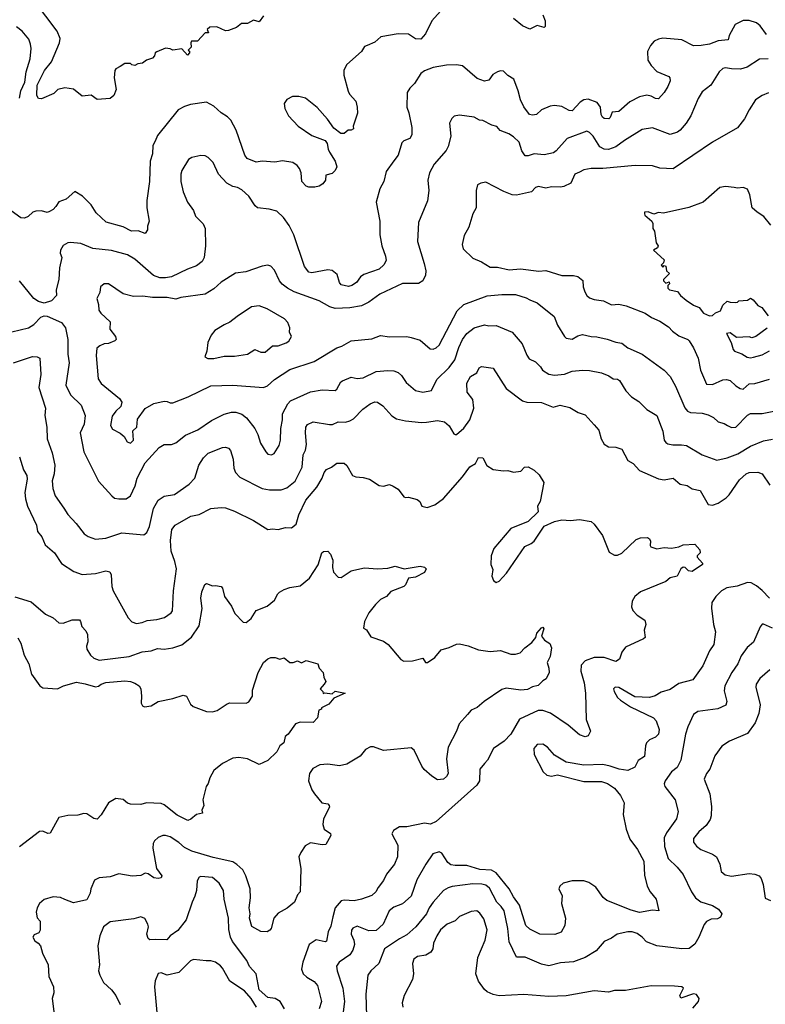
# Model space of a CAD drawing. Extents: x 1678759 to 1859541, y 384609 to 522867.
# Tile 43 of 256: x 1759227 to 1764326, y 400866 to 407603. Entities that reach past the tile are written whole.
import ezdxf

# ---------------------------------------------------------------- set-up
doc = ezdxf.new("R2010")
doc.units = 0

msp = doc.modelspace()

# ---------------------------------------------------------------- linework, layer by layer
at = {"layer": '0CON20XD'}
for points in [[(1760895, 407630), (1760865, 407587.5), (1760825, 407600), (1760785, 407576.7), (1760744.1, 407575.9), (1760710.7, 407549.3), (1760655, 407528.8), (1760635, 407527.5), (1760575, 407553.3), (1760528.3, 407551.7), (1760510, 407535), (1760518.3, 407511.7), (1760495, 407512.5), (1760443.6, 407456.4), (1760402.5, 407455), (1760397.5, 407445), (1760400, 407415), (1760380, 407395), (1760387.5, 407387.5), (1760387.5, 407375), (1760375, 407360), (1760335, 407402.5), (1760275, 407393.8), (1760255, 407403.8), (1760225, 407408), (1760165, 407383.3), (1760154.2, 407375.8), (1760148.8, 407355), (1760135, 407338.8), (1760095, 407326.7), (1760065.8, 407304.2), (1760035, 407300), (1760015, 407290), (1759994.1, 407294.1), (1759985, 407302.5), (1759945, 407302.5), (1759915, 407282.5), (1759885, 407267.5), (1759877.5, 407255), (1759873.3, 407205), (1759886.2, 407125), (1759870, 407085), (1759845, 407063.3), (1759757, 407057), (1759715, 407086.2), (1759655, 407080), (1759595, 407127.5), (1759535, 407136), (1759487.5, 407125), (1759461.4, 407098.6), (1759375, 407060), (1759355, 407062.9), (1759343.6, 407085), (1759346.2, 407155), (1759396.1, 407253.9), (1759444.7, 407315.3), (1759498, 407445), (1759504.5, 407475), (1759483.6, 407525), (1759328.9, 407728.9)], [(1762105, 407660.6), (1762045, 407594), (1762002.9, 407505), (1761969.5, 407470.5), (1761935, 407471.5), (1761885, 407502.5), (1761815, 407505.4), (1761696.2, 407485), (1761655, 407448.9), (1761604.1, 407425.9), (1761585, 407420), (1761564.4, 407385.6), (1761463.7, 407296.3), (1761442.6, 407257.4), (1761443.4, 407223.4), (1761472.7, 407112.7), (1761482.9, 407092.9), (1761526, 407045), (1761536, 407005), (1761536.1, 406963.9), (1761507.5, 406875), (1761510, 406855), (1761495, 406847.5), (1761473, 406847), (1761446.7, 406823.3), (1761423.9, 406823.9), (1761375, 406860), (1761331.7, 406921.7), (1761262.1, 407002.1), (1761182.5, 407065), (1761137, 407077), (1761092.5, 407077.5), (1761055, 407057.5), (1761035, 407030), (1761039.2, 406995), (1761066, 406945), (1761131.2, 406875), (1761225, 406810), (1761316.2, 406775), (1761329.2, 406755), (1761335.9, 406715.9), (1761345.8, 406695.8), (1761385.6, 406635.6), (1761396.7, 406595), (1761385, 406570), (1761365, 406550), (1761320.7, 406539.3), (1761318.8, 406505), (1761300.3, 406479.7), (1761275, 406464.2), (1761246.4, 406456.4), (1761205, 406456.2), (1761185, 406464), (1761156.2, 406495), (1761151.2, 406555), (1761140, 406585), (1761125, 406606), (1761095, 406626.2), (1761025, 406637.5), (1760971.7, 406628.3), (1760885, 406634.3), (1760845, 406628.1), (1760782.2, 406652.2), (1760766.9, 406675), (1760707.8, 406847.8), (1760670, 406915), (1760648.6, 406938.6), (1760605, 406965.8), (1760555, 407010.8), (1760505, 407037.5), (1760395, 407021.4), (1760355, 407009.2), (1760311.2, 406985), (1760169.3, 406810.7), (1760152.5, 406772.5), (1760138.3, 406741.7), (1760134.4, 406685), (1760120, 406635), (1760115.5, 406495), (1760095.5, 406365), (1760095.6, 406315), (1760113.3, 406225), (1760100.7, 406189.3), (1760101.2, 406165), (1760085, 406140), (1760037.3, 406157.3), (1759992.5, 406155), (1759935, 406186), (1759817.2, 406217.2), (1759750.6, 406280.6), (1759715.3, 406335.3), (1759655.4, 406395.4), (1759605, 406426.7), (1759545, 406374), (1759495, 406356.2), (1759475, 406323.8), (1759455.6, 406304.4), (1759429.7, 406290.3), (1759415, 406284.3), (1759375, 406295.8), (1759337.7, 406292.3), (1759317.5, 406285), (1759285, 406256.7), (1759260, 406245), (1759235, 406246.2), (1759168.8, 406295)], [(1762805.8, 407635), (1762821.2, 407595), (1762820, 407555), (1762815, 407550), (1762765, 407562.5), (1762715, 407536.7), (1762665, 407560), (1762605, 407611.9)], [(1764335, 407500.6), (1764290.2, 407560.2), (1764265, 407580.8), (1764215, 407596.7), (1764175, 407597.1), (1764119.7, 407570.3), (1764080, 407495), (1764072.5, 407465), (1764005, 407457.8), (1763945, 407435.6), (1763886.7, 407425)], [(1759226.5, 407065), (1759233.6, 407116.4), (1759262, 407175), (1759272.1, 407245), (1759297.9, 407335), (1759305.6, 407405), (1759301.9, 407435), (1759288.9, 407468.9), (1759244.2, 407525), (1759205, 407554)], [(1763886.7, 407425), (1763835, 407422.9), (1763755, 407465.7), (1763625, 407475.7), (1763595, 407470), (1763566.7, 407455), (1763541.2, 407425), (1763520, 407385), (1763523.8, 407325), (1763545, 407290), (1763585, 407247.5), (1763666.2, 407215), (1763674.1, 407204.1), (1763675.9, 407184.1), (1763658.8, 407145), (1763634, 407105), (1763595, 407062), (1763575, 407062.9), (1763545, 407080), (1763515.8, 407085.8), (1763465, 407074.3), (1763400.2, 407039.8), (1763325.4, 406974.6), (1763279.2, 406970.8), (1763265.6, 406934.4), (1763255.5, 406924.5), (1763225, 406926), (1763212.5, 406935), (1763203.3, 406955), (1763198.6, 407005), (1763176.6, 407036.6), (1763115, 407058.9), (1763085, 407053.5), (1763060.8, 407039.2), (1763005, 406978.1), (1762985, 406981.9), (1762935, 407008.5), (1762885, 407014.5), (1762855, 407011.4), (1762795, 406986), (1762762.5, 406955), (1762735, 406948.6), (1762714.6, 406954.6), (1762675, 407005.8), (1762651.1, 407055), (1762636.3, 407116.3), (1762605.8, 407195), (1762565, 407220), (1762535, 407250), (1762515, 407252.5), (1762495, 407246.7), (1762463, 407227), (1762435, 407188.8), (1762405, 407182), (1762355, 407200), (1762255, 407286), (1762213.9, 407293.9), (1762145, 407292.5), (1762055, 407275.8), (1761995, 407252), (1761970, 407235), (1761928, 407165), (1761895.7, 407134.3), (1761877.5, 407105), (1761874.4, 407005), (1761888.1, 406965), (1761907.8, 406865), (1761908.8, 406815), (1761895, 406788.8), (1761855, 406773.8), (1761839.5, 406760.5), (1761814.3, 406675.7), (1761785, 406636.2), (1761734.3, 406565), (1761716.7, 406495), (1761689.2, 406445), (1761664.3, 406355), (1761690, 406225), (1761689.7, 406129.7), (1761703.5, 406055), (1761728.9, 405985), (1761733.3, 405955), (1761716.9, 405925), (1761684.7, 405895.3), (1761579.8, 405860.2), (1761557.6, 405842.4), (1761530, 405805), (1761498.8, 405785), (1761475, 405778.1), (1761425, 405788), (1761413.1, 405805), (1761398.7, 405858.7), (1761365, 405886), (1761335, 405890.8), (1761225, 405870), (1761205, 405874.2), (1761174.6, 405914.6), (1761101.2, 406131.2), (1761070.4, 406195), (1761030.2, 406250.2), (1760985, 406291.4), (1760932.7, 406307.3), (1760854.3, 406314.3), (1760838.3, 406328.3), (1760794.3, 406395), (1760745, 406438.1), (1760716, 406454), (1760685, 406460.6), (1760643.7, 406483.7), (1760586.9, 406545), (1760549.5, 406625), (1760515, 406660.8), (1760495, 406671.2), (1760465, 406674), (1760405, 406660.8), (1760382.5, 406645), (1760335, 406570), (1760328.1, 406545), (1760329.4, 406495), (1760346, 406425), (1760373.8, 406355), (1760416.4, 406296.4), (1760429.4, 406259.4), (1760480.8, 406205), (1760495.7, 406175), (1760496.9, 406055), (1760487.5, 405975), (1760475, 405949.2), (1760435, 405917.5), (1760373.5, 405896.5), (1760265, 405843.9), (1760225, 405835.3), (1760185, 405835.3), (1760142.8, 405852.8), (1760015, 405963.6), (1759965, 405993.5), (1759855, 406022.7), (1759726.4, 406036.4), (1759645, 406072), (1759575, 406079.2), (1759555, 406075.8), (1759525, 406056.7), (1759505.8, 406025), (1759504.2, 406005), (1759514, 405975), (1759498.1, 405905), (1759494.5, 405825), (1759477.1, 405755), (1759477.5, 405715), (1759445, 405680), (1759395, 405663.5), (1759356, 405675), (1759324.7, 405694.7), (1759225, 405816.9)], [(1764345, 407335.4), (1764287.5, 407332.5), (1764202.3, 407277.7), (1764156.3, 407263.7), (1764095, 407265.6), (1764055, 407274.3), (1764035, 407268.6), (1764010, 407245), (1763954.2, 407155), (1763895, 407109.2), (1763867.3, 407062.7), (1763816.2, 406945), (1763785.9, 406894.1), (1763745, 406846.7), (1763725, 406833.5), (1763675, 406818.2), (1763555, 406862.9), (1763485, 406852.2), (1763362.9, 406777.1), (1763305, 406733.8), (1763255, 406715.3), (1763225, 406716.2), (1763195, 406732.7), (1763148.5, 406805), (1763125, 406830), (1763105, 406840.5), (1762970.8, 406789.2), (1762895, 406704.4), (1762877.6, 406692.4), (1762815, 406677.5), (1762745.5, 406684.5), (1762705, 406671.4), (1762685, 406672), (1762662.2, 406705), (1762643.6, 406763.6), (1762605, 406801.4), (1762572.1, 406822.1), (1762513.3, 406845), (1762491.2, 406871.2), (1762455, 406880.8), (1762395, 406912), (1762372.5, 406915), (1762335.7, 406935.7), (1762235, 406950), (1762198, 406942), (1762182.7, 406927.3), (1762166.2, 406895), (1762174.4, 406805), (1762156.5, 406735), (1762142.6, 406707.4), (1762061.1, 406615), (1762030, 406555), (1762017.5, 406505), (1762025.7, 406435), (1762016.8, 406363.2), (1761954.3, 406215), (1761946.9, 406085), (1761993.5, 405935), (1762004.4, 405885), (1762003.1, 405855), (1761982.9, 405815), (1761955, 405796.9), (1761845, 405796.5), (1761690, 405725), (1761615, 405668.9), (1761564.2, 405645.8), (1761485, 405630.4), (1761385, 405626.9), (1761348.3, 405638.3), (1761275, 405678.5), (1761105, 405740), (1761058.6, 405765), (1761022.2, 405792.2), (1761003.1, 405815), (1760969.1, 405889.1), (1760945, 405916.7), (1760925, 405922), (1760885, 405915.8), (1760773, 405877), (1760702.8, 405867.2), (1760603.7, 405806.3), (1760555, 405760), (1760495, 405724.4), (1760328.8, 405701.2)], [(1764348.7, 407101.3), (1764305, 407083.1), (1764260, 407055), (1764215, 406986.2), (1764185, 406923.8), (1764136.8, 406863.2), (1763965, 406764.2), (1763695, 406582.5), (1763605, 406585.7), (1763555, 406602.9), (1763435.5, 406605.5), (1763215, 406583.8), (1763135, 406584.4), (1763085, 406576), (1763055, 406560), (1763023.3, 406545), (1762995.7, 406484.3), (1762947.6, 406462.4), (1762925, 406456.9), (1762865, 406460), (1762825, 406450.8), (1762775, 406460.8), (1762755.7, 406454.3), (1762726.7, 406425), (1762625, 406401.4), (1762595, 406404.4), (1762538, 406428), (1762415, 406492), (1762380, 406485), (1762358.3, 406471.7), (1762348.8, 406435), (1762348, 406315), (1762326.8, 406273.2), (1762297.9, 406182.1), (1762265.8, 406125), (1762253.8, 406065), (1762260, 406035), (1762325, 405971.2), (1762385, 405946.2), (1762445, 405908.8), (1762495, 405908.6), (1762575, 405890), (1762653.1, 405896.9), (1762777.1, 405882.9), (1762825, 405886.9), (1762935, 405852.1), (1763015, 405853.3), (1763045, 405846.2), (1763078, 405818), (1763081.4, 405775), (1763091.4, 405741.4), (1763105.2, 405715.2), (1763125, 405700), (1763155, 405688.2), (1763219.5, 405679.5), (1763275, 405651.9), (1763325.4, 405655.4), (1763375, 405645.6), (1763505, 405595.6), (1763548, 405565), (1763605, 405539.4), (1763665, 405500.8), (1763691.8, 405471.8), (1763735, 405440.6), (1763795.5, 405415.5), (1763805, 405406.2), (1763835, 405358), (1763867, 405287), (1763882.5, 405205), (1763925, 405108), (1763965, 405105.6), (1764035, 405138.9), (1764061.5, 405141.5), (1764085, 405134.4), (1764125, 405098.2), (1764155, 405078.9), (1764175, 405073.5), (1764215, 405110.4), (1764255.8, 405114.2), (1764355, 405142.5)], [(1764365, 406197.5), (1764315.9, 406255.9), (1764270, 406285), (1764237.5, 406315), (1764220, 406405), (1764203.9, 406443.9), (1764175, 406453.8), (1764135, 406450), (1764114.2, 406454.2), (1764055, 406462), (1764015, 406453.8), (1763901.2, 406355), (1763803.4, 406316.6), (1763630.7, 406279.3), (1763595, 406283.3), (1763565, 406272.5), (1763525, 406287.5), (1763500, 406285), (1763500, 406275), (1763502.5, 406265), (1763550, 406225), (1763557, 406207), (1763557.5, 406175), (1763567.5, 406155), (1763580, 406075), (1763592.5, 406055), (1763588, 406042), (1763562.5, 406025), (1763635, 405960), (1763630, 405940), (1763613, 405923), (1763625, 405910), (1763635, 405920), (1763646.4, 405916.4), (1763650, 405885), (1763670, 405865), (1763630, 405825), (1763630, 405815), (1763645, 405800), (1763668.3, 405808.3), (1763670, 405795), (1763660, 405785), (1763660, 405765), (1763670, 405755), (1763725, 405742.5), (1763746.7, 405715), (1763784.4, 405684.4), (1763835, 405648.8), (1763874, 405634), (1763903.3, 405595), (1763945, 405576.7), (1763965, 405577.5), (1763985, 405597.5), (1764019.3, 405610.7), (1764035, 405650), (1764065, 405677.5), (1764085, 405670), (1764121.7, 405668.3), (1764135, 405670), (1764145, 405680), (1764205, 405682.5), (1764225, 405697.5), (1764242.5, 405685), (1764275, 405647.5), (1764303, 405633), (1764347, 405577)], [(1760328.8, 405701.2), (1760295, 405691.5), (1760235, 405702.7), (1760135, 405702.7), (1760068.6, 405711.4), (1760005, 405708), (1759935, 405726.2), (1759835, 405796), (1759805, 405796), (1759780, 405775), (1759776, 405735), (1759754.2, 405695), (1759766, 405655), (1759768.6, 405615), (1759780.8, 405595), (1759846, 405535), (1759844.3, 405485), (1759882, 405435), (1759886.2, 405415), (1759877.5, 405405), (1759835, 405387.5), (1759805, 405384.2), (1759775, 405371.4), (1759754.3, 405355), (1759750.6, 405305), (1759763.3, 405145), (1759785, 405112.9), (1759910.5, 405010.5), (1759924.5, 404984.5), (1759917.5, 404955), (1759884.3, 404925), (1759860, 404890), (1759847, 404827), (1759860.7, 404800.7), (1759913.4, 404773.4), (1759940.7, 404750.7), (1759960.8, 404715), (1759985, 404704.2), (1760004.5, 404725.5), (1760001.4, 404788.6), (1760027.8, 404815), (1760031.5, 404868.5), (1760085, 404943.1), (1760145, 404977.3), (1760215, 404992.7), (1760235, 404990.6), (1760255, 404980), (1760275, 404980), (1760378.5, 405021.5), (1760535, 405096.4), (1760685, 405101.2), (1760895, 405085.8), (1760922.1, 405097.9), (1760969.3, 405140.7), (1761075, 405210), (1761240, 405265), (1761395, 405356.5), (1761430.9, 405369.1), (1761495, 405405.8), (1761635, 405419.4), (1761695, 405441.8), (1761755, 405433.8), (1761875, 405434.4), (1761905, 405428.9), (1761965, 405410), (1762035, 405350.8), (1762055, 405349.2), (1762075, 405357.8), (1762095, 405376.7), (1762218.7, 405611.3), (1762265, 405654.4), (1762425, 405713.5), (1762525, 405722.7), (1762618, 405722), (1762690.6, 405700.6), (1762716.8, 405686.8), (1762765, 405666.2), (1762881.9, 405571.9), (1762905, 405512), (1762951.9, 405435), (1762965, 405423.1), (1763005, 405417.1), (1763045, 405440.5), (1763075, 405449.1), (1763135, 405434.4), (1763175, 405431.9), (1763245, 405416.9), (1763305, 405395.7), (1763345, 405390), (1763385, 405357.1), (1763484.6, 405314.6), (1763635, 405204), (1763675, 405162), (1763711.9, 405095), (1763775, 404946), (1763795, 404923.3), (1763814.6, 404914.6), (1763895, 404910.5), (1763935, 404900), (1763971.7, 404881.7), (1764005, 404850.8), (1764045, 404840.8), (1764068.8, 404825), (1764095, 404811.4), (1764125, 404815.7), (1764205, 404895.6), (1764225, 404908.1), (1764305, 404907.8), (1764455, 404936.7)], [(1760514.2, 405284.2), (1760555, 405284.3), (1760625, 405301.4), (1760695, 405299.4), (1760785, 405314.4), (1760835, 405345.8), (1760875, 405327.1), (1760905, 405326.9), (1760955, 405371.9), (1760995, 405370.5), (1761048.9, 405391.1), (1761067.4, 405402.6), (1761086, 405435), (1761071.2, 405465), (1761073.3, 405495), (1761061.7, 405531.7), (1761038.8, 405555), (1760918.8, 405625), (1760865, 405645.6), (1760813.2, 405636.8), (1760715, 405572.9), (1760665, 405532.5), (1760625, 405515.8), (1760562.5, 405475), (1760536.7, 405445), (1760513.3, 405395), (1760506.7, 405335), (1760492.5, 405295), (1760514.2, 405284.2)], [(1759173.6, 405466.3), (1759286.4, 405493.6), (1759324, 405516), (1759372.2, 405567.8), (1759395, 405575.5), (1759413.7, 405573.7), (1759511.7, 405531.7), (1759539.2, 405495), (1759555.6, 405415), (1759557.1, 405315), (1759565.5, 405254.5), (1759542.8, 405102.8), (1759575, 405035.8), (1759646.2, 404965), (1759674.5, 404895), (1759668.5, 404835), (1759640, 404775), (1759665.8, 404645), (1759765.7, 404445), (1759856, 404345), (1759875, 404329.2), (1759905, 404324.2), (1759955, 404324.2), (1759985, 404344), (1760017.7, 404412.3), (1760030.9, 404465), (1760085, 404570.8), (1760181.2, 404675), (1760214.4, 404695.6), (1760265, 404696.9), (1760295, 404707.8), (1760360.6, 404759.4), (1760445, 404797.1), (1760539.1, 404860.9), (1760624.2, 404904.2), (1760675, 404917.3), (1760705, 404917.5), (1760745, 404902.5), (1760779.1, 404879.1), (1760834.4, 404805), (1760855.6, 404765), (1760874.4, 404705), (1760911.2, 404645), (1760925, 404628.8), (1760950, 404625), (1760968, 404635), (1761001.3, 404688.7), (1761010, 404725), (1761012.5, 404805), (1761024.5, 404865), (1761023.6, 404906.4), (1761060.5, 404975), (1761079.2, 404995), (1761215, 405056.2), (1761295, 405069.4), (1761384.4, 405065.6), (1761395.4, 405074.6), (1761423.1, 405125), (1761435, 405132.5), (1761495, 405155.6), (1761535, 405148.5), (1761575, 405151.2), (1761665, 405194.5), (1761745, 405203.1), (1761785, 405198.9), (1761815, 405187.5), (1761837.2, 405167.2), (1761869.1, 405119.1), (1761935, 405066), (1761985, 405054.5), (1762043.3, 405065), (1762079.4, 405140.6), (1762165, 405221.9), (1762203.2, 405275), (1762230.9, 405359.1), (1762256.2, 405415), (1762285, 405455.6), (1762335, 405493.3), (1762405, 405515.6), (1762435, 405508.6), (1762485, 405510), (1762595, 405464.2), (1762664.4, 405384.4), (1762695, 405306.7), (1762711.8, 405281.8), (1762755, 405262), (1762788.3, 405228.3), (1762803.6, 405203.6), (1762845, 405176.7), (1762885, 405171.2), (1762952.6, 405177.4), (1763005, 405197.8), (1763075, 405203.6), (1763125, 405202.7), (1763205, 405186.4), (1763256.3, 405166.3), (1763285, 405145.8), (1763315, 405144), (1763328.8, 405135), (1763373.5, 405063.5), (1763412, 405022), (1763460.3, 404990.3), (1763516, 404935), (1763585, 404894.2), (1763626.2, 404786.2), (1763635.7, 404725), (1763645, 404710), (1763660.7, 404700.7), (1763693.4, 404693.4), (1763754.2, 404694.2), (1763788.3, 404688.3), (1763895, 404624.5), (1763995, 404588.5), (1764065, 404604.6), (1764138.9, 404631.1), (1764225.3, 404684.7), (1764315, 404722), (1764375, 404731.5)], [(1764338.8, 405491.2), (1764262.5, 405435), (1764235, 405426.7), (1764215, 405433.3), (1764128.3, 405428.3), (1764085, 405460), (1764060, 405455), (1764093.9, 405393.9), (1764106.2, 405345), (1764116.2, 405335), (1764166.8, 405316.8), (1764202.6, 405292.6), (1764225, 405288.1)], [(1759185, 405255.6), (1759315, 405298.9), (1759346.6, 405296.6), (1759365, 405286.2), (1759371.1, 405175), (1759358.2, 405085), (1759403.5, 404945), (1759398.9, 404895), (1759413.3, 404815), (1759415.7, 404735), (1759449.5, 404639.5), (1759466.2, 404555), (1759461.5, 404495), (1759447.9, 404447.9), (1759454.6, 404394.6), (1759470, 404345), (1759529.5, 404259.5), (1759555, 404216.7), (1759614, 404155), (1759668, 404085), (1759695.5, 404065.5), (1759745, 404047.5), (1759815, 404054.5), (1759925, 404090.5), (1760075, 404078), (1760095.5, 404094.5), (1760115.7, 404135), (1760142.7, 404257.3), (1760175, 404315.8), (1760215, 404342.5), (1760285.4, 404354.6), (1760386.3, 404423.7), (1760425.5, 404464.5), (1760452, 404555), (1760484.4, 404605), (1760515, 404636.4), (1760615, 404675.6), (1760635, 404677.8), (1760655, 404670), (1760668.6, 404655), (1760686.7, 404595), (1760692.2, 404535), (1760702.9, 404505), (1760732.6, 404472.6), (1760885, 404395.5), (1760935, 404386.7), (1761015, 404386.7), (1761055, 404399.5), (1761111.8, 404445), (1761159.2, 404540.8), (1761166.5, 404625), (1761181.7, 404658.3), (1761188.9, 404695), (1761181.2, 404775), (1761184.5, 404815), (1761195, 404832.9), (1761235, 404850.6), (1761345, 404831.8), (1761366.2, 404833.8), (1761405, 404850), (1761455, 404848.9), (1761485, 404856.9), (1761508.9, 404871.1), (1761572.6, 404937.4), (1761624.2, 404975), (1761655, 404988.5), (1761673.3, 404985), (1761710.6, 404960.6), (1761772.4, 404892.4), (1761805, 404871.9), (1761865, 404857.8), (1761974.3, 404845.7), (1762008.3, 404848.3), (1762085, 404860.6), (1762131.7, 404851.7), (1762164.3, 404824.3), (1762195, 404770), (1762205, 404763.3), (1762215, 404763.8), (1762265, 404807.5), (1762305, 404863.8), (1762333.3, 404945), (1762326.9, 405005), (1762288.1, 405055), (1762285.5, 405115), (1762309.8, 405160.2), (1762354.2, 405185.8), (1762369.5, 405220.5), (1762385, 405229.2), (1762465, 405218.6), (1762555, 405080), (1762665, 404994.2), (1762695, 404985.6), (1762795, 404983.5), (1762875, 404950.6), (1762924.1, 404964.1), (1762988.8, 404948.8), (1763045.8, 404915.8), (1763095, 404898.6), (1763155, 404830), (1763187.1, 404795), (1763203.8, 404733.8), (1763225, 404698), (1763255, 404680.6), (1763305, 404677.8), (1763344.4, 404664.4), (1763385.7, 404585.7), (1763422, 404565), (1763465, 404519.2), (1763595, 404460), (1763635, 404454.3), (1763695, 404466.7), (1763745, 404425.6), (1763792.5, 404415), (1763825, 404392), (1763881.2, 404381.2), (1763935, 404286.2), (1763965, 404282), (1764005, 404294.2), (1764057.8, 404332.2), (1764078, 404352), (1764150.8, 404455), (1764195, 404494.2), (1764215, 404504.2), (1764275, 404505.6), (1764305, 404496), (1764357.8, 404417.8)], [(1764225, 405288.1), (1764245, 405292.9), (1764305, 405309.4), (1764355, 405336.7)], [(1759225, 404611.2), (1759252.2, 404522.2), (1759275.6, 404485), (1759278.6, 404458.6), (1759263, 404367), (1759265.6, 404325), (1759281.1, 404275), (1759341.9, 404145), (1759349.7, 404099.7), (1759377.8, 404065), (1759400, 404010), (1759464.7, 403954.7), (1759512.3, 403882.3), (1759596.6, 403826.6), (1759655, 403806.5), (1759745, 403813.5), (1759815, 403830.9), (1759844, 403825), (1759852.2, 403805), (1759856.7, 403725), (1759866.9, 403695), (1759969.7, 403509.7), (1759993.2, 403483.2), (1760025, 403470.6), (1760065, 403477.8), (1760097.7, 403492.3), (1760165, 403498.5), (1760217.2, 403512.8), (1760263.8, 403545), (1760272.1, 403557.9), (1760277.9, 403695), (1760298.7, 403845), (1760288.7, 403895), (1760263.1, 403966.9), (1760259.3, 404039.3), (1760267.5, 404115), (1760290.8, 404145), (1760396.2, 404205), (1760455, 404217.8), (1760535, 404257.5), (1760605, 404265.8), (1760635, 404262), (1760695, 404240.8), (1760826.9, 404176.9), (1760925, 404113.8), (1760955, 404118), (1760995, 404114), (1761045, 404128), (1761085, 404126.2), (1761118.3, 404151.7), (1761136.4, 404215), (1761183.1, 404315), (1761259.4, 404405), (1761295.4, 404465), (1761308.5, 404505), (1761325, 404525.6), (1761359.3, 404540.7), (1761395, 404567.5), (1761445, 404568.8), (1761465, 404553.3), (1761502.5, 404485), (1761525, 404473.8), (1761575, 404470.8)], [(1761575, 404470.8), (1761619.1, 404459.1), (1761685.9, 404415.9), (1761715, 404411.2), (1761755, 404421.2), (1761781.7, 404411.7), (1761815, 404390), (1761855, 404337.5), (1761865, 404332.5), (1761885, 404336.7), (1761945, 404318.8), (1761963.8, 404305), (1761977.5, 404275), (1762013.9, 404263.9), (1762065, 404282.9), (1762125, 404325.7), (1762255.3, 404474.7), (1762305, 404544.2), (1762344.2, 404565.8), (1762365, 404606), (1762395, 404603.8), (1762422.6, 404552.6), (1762465, 404525.8), (1762535, 404515.8), (1762565, 404517.5), (1762605, 404506), (1762655, 404513.3), (1762679.3, 404540.7), (1762705, 404542.5), (1762745, 404520), (1762779.5, 404489.5), (1762812.5, 404435), (1762786.7, 404305), (1762768.8, 404275), (1762772, 404235), (1762705, 404168.8), (1762585, 404121.2), (1762470, 403985), (1762451.4, 403935), (1762448, 403875), (1762461.7, 403841.7), (1762456.7, 403795), (1762466.7, 403765), (1762485, 403752.5), (1762505, 403760), (1762555.7, 403815), (1762682, 403998), (1762725, 404018), (1762746, 404035), (1762813, 404137), (1762885, 404169.2), (1762935, 404180.8), (1762995, 404177.1), (1763055, 404181.9), (1763135, 404168.6), (1763155, 404151.2), (1763212.7, 404072.7), (1763258.3, 403958.3), (1763295, 403939.2), (1763315, 403938.6), (1763345, 403953.1), (1763443.8, 404045), (1763471.7, 404058.3), (1763519.5, 404059.5), (1763535, 404050), (1763542, 404035), (1763538.8, 404005), (1763543.8, 403995), (1763585, 403981.9), (1763635, 403991.4), (1763685, 403986.9), (1763735, 403996.9), (1763765, 404010.6), (1763843.3, 404013.3), (1763877.5, 403975), (1763880, 403955), (1763860, 403935), (1763860, 403925), (1763897.5, 403885), (1763897.5, 403875), (1763825, 403826.2), (1763800.8, 403830.8), (1763777.5, 403855), (1763765, 403856.2), (1763748.8, 403845), (1763723.8, 403796.2), (1763675, 403784.5), (1763645, 403758.2), (1763472.8, 403687.2), (1763433.9, 403656.1), (1763415, 403623.8), (1763411.5, 403585), (1763421.2, 403561.2), (1763449.3, 403529.3), (1763503.3, 403495), (1763508.8, 403465), (1763498, 403425), (1763503.8, 403375), (1763494.2, 403365.8), (1763369.6, 403310.4), (1763344.7, 403275.3), (1763328.3, 403228.3), (1763305, 403210.6), (1763225, 403237.9), (1763155, 403238.8), (1763095, 403215.6), (1763067.8, 403185), (1763064.5, 403145), (1763087.5, 403065), (1763097.3, 402995), (1763100.5, 402815), (1763130, 402735), (1763115, 402702), (1763094.1, 402695.9), (1763055, 402709.5), (1762978.1, 402775), (1762858.2, 402858.2), (1762805, 402876.5), (1762773.1, 402876.9), (1762645, 402817.5), (1762585.7, 402715), (1762540.8, 402665), (1762467.5, 402615), (1762426, 402535), (1762406.6, 402513.4), (1762374.5, 402475.5), (1762372.1, 402395), (1762353.6, 402365), (1762075, 402116.2), (1762037.6, 402097.6), (1761994.5, 402105.5), (1761875, 402080), (1761825, 402080), (1761784.1, 402055.9), (1761773, 402033), (1761813.8, 401955), (1761810.8, 401875), (1761789.2, 401825), (1761734.6, 401755.4), (1761715, 401712), (1761678, 401665), (1761662.5, 401635), (1761635, 401609.4), (1761565, 401584.3), (1761515, 401574.3), (1761445, 401577.8), (1761425, 401572.9), (1761385.4, 401524.6), (1761369.3, 401465), (1761355, 401401.2), (1761337.4, 401362.6), (1761325, 401298), (1761315, 401293.8), (1761255, 401306.4), (1761205.6, 401275), (1761163.8, 401155), (1761154.5, 401105), (1761165, 401074.3), (1761191.2, 401051.2), (1761241.5, 401021.5), (1761262.7, 400995), (1761290.5, 400885), (1761274.5, 400835)], [(1759194.5, 403654.5), (1759305, 403619.2), (1759402.5, 403535), (1759455, 403510.8), (1759495, 403476), (1759525, 403474.2), (1759585.6, 403495.6), (1759635, 403496), (1759643.8, 403485), (1759651.7, 403451.7), (1759680.3, 403420.3), (1759691.4, 403395), (1759693.9, 403346.1), (1759683.3, 403315), (1759686.2, 403295), (1759710, 403255), (1759734.5, 403234.5), (1759770.3, 403220.3), (1759975, 403244.6), (1760065, 403277.8), (1760125.5, 403284.5), (1760169.4, 403300.6), (1760214.4, 403295.6), (1760275, 403305.6), (1760335, 403325.7), (1760402.6, 403377.4), (1760454.5, 403455), (1760475.6, 403574.4), (1760465.8, 403645), (1760472.1, 403687.9), (1760492.5, 403737.5), (1760505, 403743.8), (1760545, 403728.8), (1760565, 403732), (1760605, 403723.8), (1760615, 403712.5), (1760627.5, 403655), (1760675, 403588.8), (1760698.9, 403538.9), (1760755, 403480), (1760775, 403478), (1760809.4, 403505), (1760845, 403560), (1760919.7, 403590.3), (1760969.5, 403630.5), (1760992, 403675), (1761004, 403685), (1761035, 403704.5), (1761075, 403718.5), (1761145, 403730), (1761209.2, 403780.8), (1761267.7, 403872.3), (1761294, 403955), (1761305, 403963.8), (1761335, 403966.2), (1761352, 403945), (1761368.1, 403905), (1761366.5, 403855), (1761372.1, 403822.1), (1761405, 403787.1), (1761426.2, 403785), (1761495, 403832), (1761513.1, 403836.9), (1761585, 403851.2), (1761675, 403844.2), (1761745, 403850.5), (1761795, 403864), (1761856.1, 403846.1), (1761965, 403863.8), (1761996.4, 403856.4), (1762006.2, 403845), (1761995, 403820), (1761935, 403787.5), (1761885, 403781.2), (1761864.5, 403735.5), (1761854.2, 403725), (1761765, 403690.9), (1761735, 403656.9), (1761694, 403635), (1761659.3, 403600.7), (1761614.2, 403545), (1761586, 403485), (1761578.3, 403438.3), (1761597.7, 403427.7), (1761629.3, 403379.3), (1761715, 403350), (1761747.8, 403327.8), (1761834.6, 403224.6), (1761855, 403214.2), (1761913.2, 403216.8), (1761983.6, 403233.6), (1762003.3, 403205), (1762015.8, 403204.2), (1762065, 403237.5), (1762108.9, 403291.1), (1762165, 403307.5), (1762215, 403330.8), (1762235, 403332), (1762295, 403318), (1762365, 403290), (1762445, 403278.5), (1762515, 403286.2), (1762585, 403260.6), (1762618.7, 403261.3), (1762648.7, 403271.3), (1762681.2, 403305), (1762729.5, 403340.5), (1762757.5, 403375), (1762763.9, 403406.1), (1762795, 403442.5), (1762805, 403446.7), (1762812.5, 403435), (1762796.7, 403385), (1762816.1, 403356.1), (1762852.5, 403335), (1762863.3, 403305), (1762856, 403245), (1762834, 403205), (1762846.9, 403165), (1762848.8, 403135), (1762828.3, 403091.7), (1762805, 403078.8), (1762773.4, 403046.6), (1762735, 403037.8), (1762700.6, 403019.4), (1762654.5, 403015.5), (1762555, 403029.2), (1762525, 403019.4), (1762402.4, 402937.6), (1762355, 402895.8), (1762315, 402877.5), (1762290.3, 402849.7), (1762232.5, 402785), (1762214, 402735), (1762158.1, 402625), (1762145.5, 402545), (1762156.7, 402445), (1762145.6, 402424.4), (1762125, 402406.7), (1762085, 402402.5), (1762045, 402425.7), (1761993.2, 402473.2), (1761977.3, 402495), (1761925.6, 402605.6), (1761905, 402621.2), (1761715, 402603.1), (1761647, 402627), (1761625, 402628.1), (1761592, 402608), (1761555.5, 402564.5), (1761465, 402508.8), (1761415, 402498), (1761335, 402509.4), (1761280, 402505), (1761230.7, 402479.3), (1761208.6, 402445), (1761202, 402395), (1761224.1, 402334.1), (1761243.3, 402305), (1761292.5, 402245), (1761335, 402236.2), (1761343.8, 402225), (1761346.2, 402215), (1761304, 402135), (1761300.8, 402095), (1761310, 402065), (1761352.5, 402035), (1761355, 402020), (1761320, 401960), (1761295, 401956.2), (1761215, 401970.8), (1761180.3, 401949.7), (1761150, 401905), (1761136, 401875), (1761150.6, 401795), (1761145.8, 401635), (1761127.5, 401615), (1761106.2, 401565), (1761056.1, 401523.9), (1760995, 401488.6), (1760966, 401455), (1760947.5, 401385), (1760937.7, 401372.3), (1760918.3, 401361.7), (1760875, 401363.8), (1760815, 401397.5), (1760799.4, 401455), (1760802.5, 401485), (1760796.7, 401525), (1760806.5, 401595), (1760803.1, 401655), (1760772.9, 401745), (1760752.9, 401785), (1760712.1, 401822.1)], [(1764356, 403645), (1764305, 403698.1), (1764265, 403730), (1764228.8, 403748.8), (1764205, 403751.8), (1764132.9, 403727.1), (1764063.3, 403715), (1764026, 403695), (1763988.1, 403655), (1763960.8, 403615), (1763958.6, 403575), (1763972.5, 403465), (1763985.8, 403414.2), (1763975, 403327.5), (1763945.7, 403285), (1763898.7, 403181.3), (1763831.2, 403085), (1763735, 403060), (1763675, 403018.6), (1763615, 403001.4), (1763573.9, 402976.1), (1763535, 402965.4), (1763435, 402970), (1763325, 403034), (1763300, 403035), (1763288.8, 403025), (1763292, 403005), (1763316, 402965), (1763335.7, 402945.7), (1763405, 402902), (1763561.2, 402825), (1763580.8, 402805), (1763599.4, 402745), (1763595.6, 402715), (1763575.4, 402694.6), (1763533.7, 402676.3), (1763514.5, 402655.5), (1763506.8, 402633.2), (1763499.7, 402560.3), (1763456.8, 402533.2), (1763435, 402488), (1763385, 402464.3), (1763326.1, 402473.9), (1763265, 402496), (1763215, 402506), (1763085, 402502.2), (1762965, 402522), (1762885, 402570), (1762836.2, 402625), (1762805, 402646), (1762765, 402642.5), (1762742.5, 402615), (1762744.4, 402574.4), (1762807.3, 402457.3), (1762832.9, 402432.9), (1762865, 402425.8), (1762905.9, 402435.9), (1763085, 402389.4), (1763205, 402390), (1763246.1, 402376.1), (1763295, 402343.8), (1763335, 402293.3), (1763360, 402245), (1763354.1, 402164.1), (1763373.8, 402065), (1763399.2, 401995), (1763453.3, 401925), (1763494.5, 401845), (1763499.3, 401749.3), (1763518.6, 401675), (1763538.1, 401635), (1763579.2, 401585), (1763597.5, 401505), (1763555, 401508.8), (1763465.6, 401494.4), (1763408.7, 401508.7), (1763243.3, 401575), (1763217, 401597), (1763167.2, 401667.2), (1763120.2, 401700.2), (1763085, 401711.2), (1763005, 401710), (1762943.8, 401695), (1762921.4, 401675), (1762913.8, 401656.2), (1762938.1, 401608.1), (1762932.5, 401555), (1762960, 401455), (1762955.6, 401404.4), (1762930, 401360), (1762885.7, 401344.3), (1762785, 401346.5), (1762715, 401380), (1762687.5, 401405), (1762644.7, 401545), (1762605, 401600.4), (1762575.4, 401655), (1762484.5, 401764.5), (1762452.8, 401782.8), (1762375, 401787.3), (1762285, 401815.8), (1762205, 401814.7), (1762175, 401820), (1762155, 401836.9), (1762115, 401900.8), (1762095, 401908.1), (1762052.5, 401895), (1762004.7, 401825.3), (1761943.3, 401716.7), (1761905.3, 401604.7), (1761845, 401552.5), (1761815, 401542.5), (1761785, 401530), (1761754.7, 401505.3), (1761712.9, 401415), (1761665, 401370.3), (1761615, 401369.1), (1761535, 401399.6), (1761505, 401387.5), (1761496.6, 401373.4), (1761493.3, 401345), (1761512.2, 401305), (1761517.8, 401275), (1761505.6, 401235), (1761484.5, 401205), (1761411.4, 401155), (1761394.5, 401125.5), (1761397.8, 401095), (1761437.9, 400975), (1761447.9, 400885), (1761439.6, 400815)], [(1764375, 403438.2), (1764313, 403467), (1764304.4, 403465.6), (1764290.7, 403449.3), (1764245.4, 403344.6), (1764202, 403308), (1764160.7, 403250.7), (1764137.8, 403195), (1764096.7, 403135), (1764049.5, 403045), (1764045, 403010), (1764063.3, 402936.7), (1764056.6, 402913.4), (1764002.2, 402887.8), (1763865, 402868.6), (1763835, 402847.5), (1763795.6, 402765), (1763781.2, 402715), (1763748.1, 402535), (1763723.1, 402485), (1763685, 402455.6), (1763641.1, 402395), (1763635.6, 402375), (1763638.6, 402355), (1763710.8, 402265), (1763730.6, 402185), (1763720, 402135), (1763650.7, 402039.3), (1763635.4, 402004.6), (1763637.1, 401945), (1763662.9, 401862.9), (1763722.9, 401805), (1763765, 401754), (1763821.1, 401635), (1763849.4, 401595), (1763885, 401566.5), (1763965, 401541.1), (1764006.2, 401516.2), (1764029.4, 401485), (1764019.1, 401460.9), (1763999.3, 401450.7), (1763955, 401448.9), (1763925, 401431.4), (1763908.9, 401411.1), (1763872.5, 401325), (1763845, 401277.5), (1763805, 401247.5), (1763755.4, 401244.6), (1763585, 401266.8), (1763513, 401293), (1763484.3, 401325), (1763449.5, 401349.5), (1763415, 401360.5), (1763385, 401360.6), (1763312.5, 401345), (1763275, 401318), (1763224.3, 401295.7), (1763169.6, 401230.4), (1763095, 401186.7), (1763050.8, 401169.2), (1763013.8, 401156.2), (1762925, 401150), (1762845, 401129.1), (1762795, 401140.5), (1762685, 401187.1), (1762625, 401188.8), (1762573.9, 401293.9), (1762565.9, 401385), (1762540.8, 401505), (1762520.9, 401535), (1762490, 401565), (1762440.8, 401660.8), (1762415, 401681.2), (1762388.3, 401688.3), (1762325, 401689.2), (1762185, 401671.5), (1762156.3, 401663.7), (1762124.6, 401645.4), (1762054.4, 401565), (1762026.4, 401525), (1762008.1, 401485), (1761936.7, 401395), (1761875, 401340), (1761825, 401312.9), (1761722.9, 401245), (1761683.1, 401145), (1761629.2, 401095), (1761608.6, 401065), (1761594.6, 400935), (1761597.8, 400785)], [(1759215, 403373.3), (1759235, 403336.7), (1759257.5, 403255), (1759288.8, 403195), (1759308, 403125), (1759364, 403045), (1759385, 403032), (1759485.7, 403024.3), (1759525.9, 403044.1), (1759615, 403070), (1759675, 403059.5), (1759745, 403038.1), (1759765, 403041.9), (1759785, 403055.6), (1759815, 403068.5), (1759945, 403078.5), (1759985, 403075.4), (1760015, 403063.5), (1760042.9, 403045), (1760054.5, 403025), (1760060, 402975), (1760057, 402927), (1760067.1, 402907.1), (1760080.9, 402900.9), (1760125, 402908.9), (1760175, 402938.5), (1760275, 402957.8), (1760345, 402981.4), (1760366.7, 402975), (1760395, 402920), (1760412.5, 402902.5), (1760505, 402869.6), (1760545, 402867.3), (1760578, 402875), (1760645, 402920.8), (1760665, 402927.5), (1760775, 402926.7), (1760793.8, 402936.2), (1760820, 402975), (1760819.4, 403015), (1760857.1, 403135), (1760895, 403203.8), (1760925, 403230), (1760945, 403237.5), (1760975, 403237.5), (1761005, 403227.5), (1761036.4, 403236.4), (1761075, 403203.3), (1761096.4, 403203.6), (1761126.7, 403216.7)], [(1761126.7, 403216.7), (1761155, 403202.5), (1761185, 403217.5), (1761266.2, 403195), (1761275.9, 403165.9), (1761303.3, 403135), (1761307.5, 403105), (1761320, 403075), (1761310, 403055), (1761282.5, 403025), (1761300, 403005), (1761301.7, 402991.7), (1761313, 402997), (1761365, 402990.8), (1761385, 403008), (1761452.5, 402995), (1761375, 402960), (1761341.2, 402918.8), (1761290, 402895), (1761290, 402885), (1761272.5, 402877.5), (1761263.8, 402825), (1761235, 402793.3), (1761145, 402796.2), (1761112.5, 402785), (1761062.5, 402715), (1761042.5, 402697.5), (1761034, 402655), (1761006.5, 402633.5), (1760985, 402592.5), (1760925, 402534.2), (1760865, 402506.2), (1760785, 402545.6), (1760725, 402553.6), (1760685, 402550.5), (1760615, 402514.2), (1760555, 402466.2), (1760528, 402415), (1760516.4, 402376.4), (1760503.3, 402355), (1760478.8, 402265), (1760486.7, 402225), (1760472.5, 402195), (1760477, 402173), (1760435, 402163.3), (1760398.3, 402131.7), (1760376, 402124), (1760305, 402160.6), (1760215, 402230), (1760195, 402238.6), (1760095, 402243.8), (1760055, 402232), (1759985, 402236), (1759965, 402242), (1759935, 402266.7), (1759885, 402274), (1759834, 402245), (1759785, 402162.5), (1759757, 402133), (1759735, 402136.7), (1759685, 402168), (1759665, 402172), (1759625, 402160), (1759555, 402158), (1759495, 402143.3), (1759435, 402036.7), (1759420, 402035), (1759385, 402051.2), (1759362.3, 402047.7), (1759225, 401942)], [(1764357.8, 403155), (1764287.8, 403095), (1764264.4, 403055), (1764262.2, 403035), (1764290.5, 402915), (1764283.1, 402855), (1764257.8, 402792.2), (1764205, 402719.2), (1764082.5, 402665), (1764028.3, 402631.7), (1763981.2, 402565), (1763945.8, 402475), (1763924.6, 402445.4), (1763908, 402405), (1763947.1, 402305), (1763958.3, 402218.3), (1763955.4, 402154.6), (1763948.9, 402131.1), (1763921.4, 402088.6), (1763871.4, 402045), (1763835, 402000), (1763835.8, 401975), (1763856.6, 401946.6), (1763885, 401924.3), (1763965, 401893.1), (1763991.4, 401875), (1764015.6, 401825.6), (1764024.3, 401775), (1764050.9, 401750.9), (1764095, 401743.1), (1764215, 401760.8), (1764255, 401755.8), (1764284.1, 401744.1), (1764297.5, 401727.5), (1764311.2, 401685), (1764325, 401592.5), (1764362.5, 401575)], [(1760712.1, 401822.1), (1760685, 401840.4), (1760549.5, 401869.5), (1760405, 401913.6), (1760355, 401939.1), (1760315, 401973.3), (1760255, 402012.1), (1760225, 402021.1), (1760205, 402020), (1760173.3, 402006.7), (1760149.4, 401985), (1760140.5, 401965), (1760138.5, 401935), (1760162.5, 401795), (1760200, 401745), (1760195, 401731.2), (1760174.1, 401725.9), (1760145, 401730.6), (1760105, 401757.5), (1760085, 401762), (1760055, 401748.1), (1759995, 401742.5), (1759905, 401757.5), (1759845, 401738.5), (1759769.4, 401730.6), (1759738.8, 401715), (1759713.8, 401655), (1759708, 401625), (1759685, 401580), (1759595, 401559.2), (1759536.4, 401583.6), (1759505, 401597.5), (1759455, 401601.4), (1759395, 401583.8), (1759363.3, 401555), (1759346.7, 401525), (1759340, 401495), (1759346.4, 401456.4), (1759366, 401435), (1759366.4, 401373.6), (1759357.5, 401355), (1759325, 401340), (1759316.7, 401325), (1759330.5, 401300.5), (1759354.2, 401284.2), (1759368.8, 401265), (1759382.9, 401215), (1759420.6, 401135), (1759425.8, 401055), (1759458.8, 400985), (1759459.4, 400945), (1759448.6, 400905), (1759471.9, 400725)], [(1761038.8, 400835), (1761008.2, 400885), (1760975, 400905.9), (1760925, 400912.5), (1760864.6, 400965), (1760843.5, 401075), (1760798.2, 401125), (1760781.1, 401165), (1760682.5, 401295), (1760669.3, 401325), (1760657.7, 401377.7), (1760654.6, 401455), (1760624.4, 401585), (1760621.8, 401645), (1760591.4, 401695), (1760545, 401734.4), (1760465, 401740.8), (1760453.4, 401736.6), (1760440.4, 401709.6), (1760435.6, 401645), (1760425.6, 401605), (1760406, 401564), (1760365, 401442.5), (1760308.3, 401371.7), (1760255.4, 401334.6), (1760232.1, 401307.9), (1760158.7, 401308.7), (1760117.8, 401307.8), (1760104.4, 401315), (1760096.7, 401345), (1760108.6, 401395), (1760104.2, 401415), (1760082.9, 401452.9), (1760055, 401463.1), (1760008.6, 401451.4), (1759845, 401430.4), (1759800.6, 401395), (1759774.3, 401335), (1759761.4, 401265), (1759772.5, 401135), (1759766.7, 401095), (1759774.6, 401064.6), (1759799.4, 401015), (1759854.5, 400964.5), (1759884.3, 400925), (1759914, 400865)], [(1763830.5, 400839.5), (1763870, 400885), (1763873.3, 400905), (1763855, 400932.5), (1763835, 400936.2), (1763748.3, 400908.3), (1763742, 400925), (1763765.9, 400975.9), (1763755, 400986.2), (1763705, 400989.2), (1763545, 400992), (1763370.7, 400959.3), (1763295, 400960.6), (1763255, 400948.6), (1763155, 400956.9), (1762965, 400923.5), (1762845, 400918.5), (1762675, 400933.6), (1762507.2, 400922.8), (1762465, 400931.8), (1762425, 400950.5), (1762405, 400967.1), (1762364.5, 401025), (1762347.3, 401075), (1762360.5, 401185), (1762410.4, 401305), (1762424.5, 401375), (1762401.4, 401451.4), (1762375, 401490), (1762354.2, 401504.2), (1762315, 401501.4), (1762235, 401466.9), (1762205, 401437.1), (1762150, 401415), (1762105, 401374.4), (1762080, 401335), (1762057.1, 401285), (1762051.4, 401245), (1762037.8, 401222.2), (1762005, 401202.6), (1761948, 401192), (1761923.1, 401175), (1761914.4, 401145), (1761919.2, 401075), (1761912.5, 401035), (1761857.5, 400925), (1761842.9, 400875), (1761847.5, 400845)], [(1760846.3, 400846.3), (1760809.7, 400905), (1760765, 400956.8), (1760663.1, 401023.1), (1760615, 401112.5), (1760599.8, 401129.8), (1760565, 401153.1), (1760535, 401164.2), (1760502.1, 401162.1), (1760415, 401172.5), (1760395, 401162), (1760316.1, 401083.9), (1760235, 401065.7), (1760195, 401080), (1760175, 401076.2), (1760153, 401027), (1760148.9, 400985), (1760166.5, 400785)]]:
    msp.add_lwpolyline(points, dxfattribs=at)

doc.saveas('drawing.dxf')
